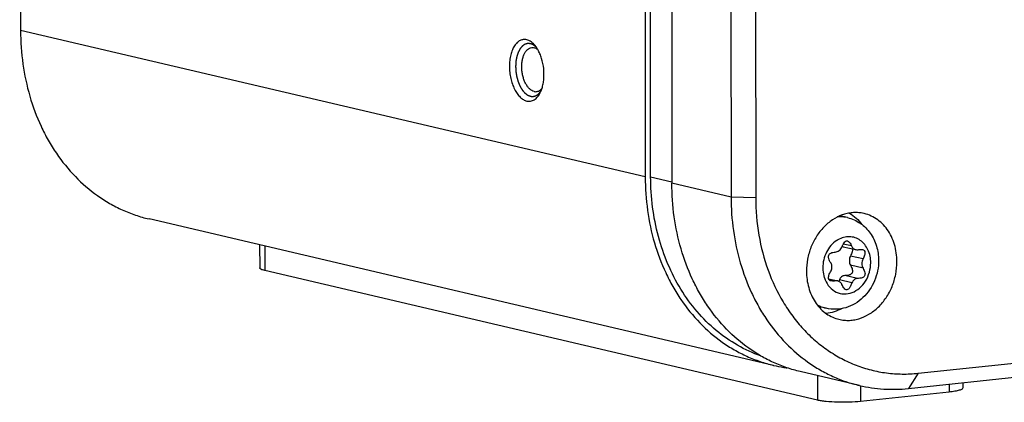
# Model space of a CAD drawing. Header units: millimetres. Extents: x 0 to 2731, y -3524 to -2222.
# Tile 177 of 221: x 1951 to 2007, y -2647 to -2625. Entities that reach past the tile are written whole.
import ezdxf

# ---------------------------------------------------------------- set-up
doc = ezdxf.new("R2010")
doc.units = ezdxf.units.MM
doc.header["$LTSCALE"] = 46.255
doc.layers.add('00_COMPONENTS', color=7, linetype='CONTINUOUS')

msp = doc.modelspace()

# ---------------------------------------------------------------- linework, layer by layer
at = {"layer": '00_COMPONENTS', "color": 7}
for p, q in [((1986.268, -2457.182), (1986.448, -2633.947)), ((1986.753, -2633.933), (1986.573, -2457.168)), ((1987.769, -2457.534), (1987.949, -2634.299)), ((1991.104, -2458.316), (1991.284, -2635.081)), ((1992.491, -2458.358), (1992.671, -2635.123)), ((1951.211, -2576.542), (1951.261, -2625.693)), ((2001.826, -2645.013), (2111.553, -2633.346)), ((2001.271, -2645.871), (2110.998, -2634.203)), ((1997.844, -2636.241), (1997.413, -2636.14)), ((1993.682, -2644.569), (1958.496, -2636.315)), ((1964.728, -2637.777), (1964.729, -2639.074)), ((1997.604, -2637.879), (1998.31, -2638.045)), ((1996.153, -2646.529), (1965.024, -2639.227)), ((1996.78, -2639.69), (1997.292, -2639.81)), ((1996.646, -2641.352), (1996.214, -2641.251)), ((1998.519, -2645.703), (1995.183, -2644.921)), ((2004.345, -2645.544), (2004.346, -2645.842)), ((2003.568, -2646.072), (1998.581, -2646.602))]:
    msp.add_line(p, q, dxfattribs=at)
at = {"layer": '00_COMPONENTS', "color": 4}
for p, q in [((1986.448, -2633.947), (1951.261, -2625.693)), ((1986.753, -2633.933), (1987.949, -2634.214)), ((1991.284, -2635.081), (1987.949, -2634.299)), ((1992.671, -2635.123), (1991.284, -2635.081)), ((1965.023, -2637.846), (1965.024, -2639.227)), ((1998.072, -2637.837), (1997.605, -2637.727)), ((1998.717, -2638.569), (1998.011, -2638.403)), ((1998.717, -2639.091), (1998.011, -2638.925)), ((1998.398, -2639.672), (1997.692, -2639.506)), ((1997.164, -2639.806), (1996.794, -2639.719)), ((1998.093, -2639.913), (1997.387, -2639.748)), ((2001.826, -2645.013), (2001.271, -2645.871)), ((1996.152, -2645.148), (1996.153, -2646.529)), ((2003.568, -2645.626), (2003.568, -2646.072)), ((1998.58, -2645.717), (1998.581, -2646.602))]:
    msp.add_line(p, q, dxfattribs=at)
for centre, radius, start, end in [((1997.44, -2638.065), 1.871, 94.3811, 95.4098), ((1998.032, -2638.749), 1.456, 121.9982, 123.2695), ((1998.023, -2638.735), 1.44, 121.2255, 121.9973), ((1998.014, -2638.72), 1.423, 119.9244, 121.2265), ((1998.104, -2639.114), 1.649, 197.7172, 198.6062), ((1998.05, -2639.132), 1.591, 198.5878, 202.5257), ((1997.091, -2639.542), 1.866, 238.4999, 239.3844), ((1997.088, -2639.546), 1.861, 239.3846, 239.9687)]:
    msp.add_arc(centre, radius, start, end, dxfattribs=at)
at = {"layer": '00_COMPONENTS', "color": 7}
for centre, radius, start, end in [((1999.357, -2638.635), 1.974, 156.7995, 157.591), ((1997.675, -2637.575), 0.313, 244.866, 253.2953), ((1997.674, -2637.577), 0.31, 253.3258, 256.8852), ((1997.221, -2640.114), 0.312, 64.9034, 76.842)]:
    msp.add_arc(centre, radius, start, end, dxfattribs=at)
for points, knots in [([(1951.261, -2625.693), (1951.261, -2626.325), (1951.347, -2627.576), (1951.732, -2629.394), (1952.262, -2630.819), (1952.805, -2631.874), (1953.411, -2632.851), (1954.298, -2633.947), (1955.352, -2634.857), (1956.267, -2635.445), (1956.983, -2635.813), (1957.726, -2636.108), (1958.237, -2636.254), (1958.496, -2636.315)], [0, 0, 0, 0, 0.136813, 0.270713, 0.401, 0.464709, 0.52741, 0.649766, 0.768632, 0.827081, 0.885015, 0.942596, 1, 1, 1, 1]), ([(1979.771, -2626.21), (1979.74, -2626.203), (1979.676, -2626.193), (1979.581, -2626.196), (1979.487, -2626.216), (1979.364, -2626.266), (1979.217, -2626.374), (1979.071, -2626.559), (1978.952, -2626.794), (1978.865, -2627.072), (1978.811, -2627.382), (1978.794, -2627.713), (1978.813, -2628.052), (1978.868, -2628.387), (1978.957, -2628.705), (1979.076, -2628.994), (1979.222, -2629.245), (1979.389, -2629.446), (1979.572, -2629.592), (1979.708, -2629.651), (1979.775, -2629.666)], [0, 0, 0, 0, 0.022191, 0.043938, 0.065719, 0.088007, 0.135583, 0.189186, 0.249713, 0.3169, 0.389672, 0.466412, 0.545177, 0.623868, 0.700394, 0.772827, 0.839582, 0.899628, 0.95277, 1, 1, 1, 1]), ([(1980.26, -2626.559), (1980.225, -2626.514), (1980.151, -2626.431), (1980.03, -2626.328), (1979.904, -2626.252), (1979.815, -2626.22), (1979.771, -2626.21)], [0, 0, 0, 0, 0.281156, 0.540143, 0.778547, 1, 1, 1, 1]), ([(1980.19, -2629.128), (1980.145, -2629.118), (1980.054, -2629.08), (1979.931, -2628.986), (1979.817, -2628.856), (1979.715, -2628.695), (1979.63, -2628.507), (1979.563, -2628.299), (1979.517, -2628.077), (1979.493, -2627.85), (1979.492, -2627.623), (1979.514, -2627.406), (1979.559, -2627.205), (1979.625, -2627.027), (1979.709, -2626.877), (1979.811, -2626.76), (1979.927, -2626.68), (1980.014, -2626.655), (1980.056, -2626.651)], [0, 0, 0, 0, 0.046211, 0.097785, 0.155685, 0.219876, 0.289591, 0.363565, 0.440206, 0.51774, 0.594331, 0.668208, 0.737787, 0.801812, 0.859535, 0.910943, 0.957032, 1, 1, 1, 1]), ([(1980.056, -2626.651), (1980.067, -2626.65), (1980.111, -2626.647), (1980.155, -2626.652), (1980.187, -2626.66)], [0, 0, 0, 0, 0.247279, 1, 1, 1, 1]), ([(1980.402, -2626.77), (1980.369, -2626.744), (1980.301, -2626.698), (1980.225, -2626.668), (1980.187, -2626.66)], [0, 0, 0, 0, 0.522748, 1, 1, 1, 1]), ([(1980.402, -2626.77), (1980.391, -2626.751), (1980.348, -2626.678), (1980.299, -2626.608), (1980.26, -2626.559)], [0, 0, 0, 0, 0.258803, 1, 1, 1, 1]), ([(1980.634, -2628.947), (1980.66, -2628.864), (1980.703, -2628.689), (1980.753, -2628.318), (1980.745, -2627.835), (1980.651, -2627.36), (1980.525, -2627.008), (1980.445, -2626.846), (1980.402, -2626.77)], [0, 0, 0, 0, 0.116507, 0.240209, 0.500008, 0.759802, 0.8835, 1, 1, 1, 1]), ([(1980.321, -2629.137), (1980.349, -2629.134), (1980.407, -2629.121), (1980.49, -2629.081), (1980.567, -2629.023), (1980.612, -2628.974), (1980.634, -2628.947)], [0, 0, 0, 0, 0.231284, 0.47076, 0.725355, 1, 1, 1, 1]), ([(1980.539, -2629.184), (1980.548, -2629.166), (1980.584, -2629.089), (1980.614, -2629.009), (1980.634, -2628.947)], [0, 0, 0, 0, 0.241203, 1, 1, 1, 1]), ([(1979.775, -2629.666), (1979.81, -2629.675), (1979.884, -2629.685), (1979.994, -2629.677), (1980.101, -2629.646), (1980.242, -2629.574), (1980.403, -2629.424), (1980.497, -2629.27), (1980.539, -2629.184)], [0, 0, 0, 0, 0.113283, 0.224375, 0.336533, 0.452873, 0.707007, 1, 1, 1, 1]), ([(1980.19, -2629.128), (1980.201, -2629.131), (1980.244, -2629.139), (1980.288, -2629.14), (1980.321, -2629.137)], [0, 0, 0, 0, 0.254816, 1, 1, 1, 1]), ([(1986.448, -2633.947), (1986.448, -2634.578), (1986.534, -2635.83), (1986.919, -2637.647), (1987.449, -2639.073), (1987.992, -2640.128), (1988.598, -2641.104), (1989.485, -2642.201), (1990.539, -2643.111), (1991.454, -2643.699), (1992.17, -2644.067), (1992.913, -2644.361), (1993.424, -2644.508), (1993.682, -2644.569)], [0, 0, 0, 0, 0.136813, 0.270713, 0.400999, 0.464709, 0.527411, 0.649767, 0.768633, 0.827081, 0.885015, 0.942597, 1, 1, 1, 1]), ([(1992.97, -2644.044), (1992.514, -2643.882), (1991.624, -2643.471), (1990.408, -2642.62), (1989.331, -2641.549), (1988.417, -2640.286), (1987.685, -2638.859), (1987.151, -2637.299), (1986.826, -2635.643), (1986.753, -2634.506), (1986.753, -2633.933)], [0, 0, 0, 0, 0.114749, 0.231379, 0.350815, 0.473674, 0.600234, 0.730432, 0.863896, 1, 1, 1, 1]), ([(1995.183, -2644.921), (1994.925, -2644.86), (1994.414, -2644.714), (1993.671, -2644.419), (1992.955, -2644.051), (1992.04, -2643.463), (1990.986, -2642.553), (1990.099, -2641.457), (1989.492, -2640.48), (1988.95, -2639.425), (1988.42, -2638), (1988.035, -2636.182), (1987.949, -2634.93), (1987.949, -2634.299)], [0, 0, 0, 0, 0.057403, 0.114985, 0.172919, 0.231367, 0.350233, 0.472589, 0.535291, 0.599001, 0.729287, 0.863187, 1, 1, 1, 1]), ([(1991.284, -2635.081), (1991.285, -2635.713), (1991.37, -2636.965), (1991.755, -2638.782), (1992.285, -2640.207), (1992.828, -2641.262), (1993.434, -2642.239), (1994.321, -2643.336), (1995.375, -2644.246), (1996.29, -2644.833), (1997.006, -2645.201), (1997.749, -2645.496), (1998.261, -2645.643), (1998.519, -2645.703)], [0, 0, 0, 0, 0.136813, 0.270713, 0.400999, 0.464709, 0.527411, 0.649767, 0.768633, 0.827081, 0.885015, 0.942597, 1, 1, 1, 1]), ([(1992.671, -2635.123), (1992.672, -2635.826), (1992.787, -2637.215), (1993.305, -2639.204), (1994.016, -2640.72), (1994.737, -2641.798), (1995.341, -2642.527), (1996.008, -2643.174), (1996.731, -2643.735), (1997.504, -2644.203), (1998.318, -2644.575), (1999.167, -2644.845), (2000.041, -2645.012), (2000.932, -2645.074), (2001.529, -2645.045), (2001.826, -2645.013)], [0, 0, 0, 0, 0.138368, 0.272934, 0.402804, 0.465957, 0.527911, 0.588757, 0.648636, 0.707732, 0.766269, 0.824498, 0.882685, 0.9411, 1, 1, 1, 1]), ([(1998.686, -2635.988), (1998.593, -2635.971), (1998.402, -2635.949), (1998.113, -2635.955), (1997.823, -2636), (1997.438, -2636.113), (1996.974, -2636.351), (1996.483, -2636.767), (1996.073, -2637.294), (1995.765, -2637.906), (1995.574, -2638.571), (1995.53, -2639.033), (1995.531, -2639.263)], [0, 0, 0, 0, 0.0555, 0.111447, 0.168145, 0.225847, 0.344749, 0.469063, 0.598355, 0.731284, 0.865903, 1, 1, 1, 1]), ([(1997.844, -2636.241), (1998.099, -2636.301), (1998.591, -2636.52), (1999.163, -2637.093), (1999.517, -2637.832), (1999.596, -2638.378), (1999.596, -2638.652)], [0, 0, 0, 0, 0.244649, 0.491465, 0.743427, 1, 1, 1, 1]), ([(1997.956, -2635.981), (1998.09, -2636.062), (1998.347, -2636.256), (1998.557, -2636.499), (1998.65, -2636.631)], [0, 0, 0, 0, 0.492081, 1, 1, 1, 1]), ([(2000.627, -2638.721), (2000.627, -2638.555), (2000.604, -2638.226), (2000.5, -2637.75), (2000.329, -2637.306), (2000.097, -2636.909), (1999.808, -2636.568), (1999.47, -2636.293), (1999.094, -2636.094), (1998.823, -2636.014), (1998.686, -2635.988)], [0, 0, 0, 0, 0.137151, 0.27127, 0.401629, 0.527869, 0.650064, 0.768764, 0.884963, 1, 1, 1, 1]), ([(1997.152, -2638.184), (1997.231, -2638.18), (1997.398, -2638.109), (1997.498, -2637.965), (1997.532, -2637.883)], [0, 0, 0, 0, 0.473711, 1, 1, 1, 1]), ([(1997.543, -2637.857), (1997.564, -2637.807), (1997.607, -2637.718), (1997.679, -2637.613), (1997.756, -2637.548), (1997.815, -2637.541), (1997.839, -2637.547)], [0, 0, 0, 0, 0.363147, 0.637322, 0.837389, 1, 1, 1, 1]), ([(1997.839, -2637.547), (1997.886, -2637.558), (1997.986, -2637.653), (1998.041, -2637.765), (1998.072, -2637.837)], [0, 0, 0, 0, 0.382024, 1, 1, 1, 1]), ([(1998.072, -2637.837), (1998.095, -2637.888), (1998.159, -2637.98), (1998.259, -2638.033), (1998.31, -2638.045)], [0, 0, 0, 0, 0.516297, 1, 1, 1, 1]), ([(1996.914, -2638.812), (1996.885, -2638.767), (1996.837, -2638.681), (1996.777, -2638.533), (1996.761, -2638.386), (1996.83, -2638.279), (1996.912, -2638.227), (1997.022, -2638.195), (1997.106, -2638.186), (1997.152, -2638.184)], [0, 0, 0, 0, 0.176755, 0.321469, 0.533131, 0.624278, 0.725198, 0.848106, 1, 1, 1, 1]), ([(1998.011, -2638.403), (1997.969, -2638.485), (1997.924, -2638.666), (1997.968, -2638.849), (1998.011, -2638.925)], [0, 0, 0, 0, 0.512296, 1, 1, 1, 1]), ([(1998.115, -2637.997), (1998.129, -2638.051), (1998.108, -2638.199), (1998.05, -2638.327), (1998.011, -2638.403)], [0, 0, 0, 0, 0.396894, 1, 1, 1, 1]), ([(1998.437, -2638.048), (1998.462, -2638.044), (1998.544, -2638.032), (1998.629, -2638.03), (1998.686, -2638.043)], [0, 0, 0, 0, 0.298426, 1, 1, 1, 1]), ([(1998.686, -2638.043), (1998.724, -2638.052), (1998.801, -2638.088), (1998.832, -2638.193), (1998.825, -2638.283), (1998.794, -2638.407), (1998.751, -2638.502), (1998.717, -2638.569)], [0, 0, 0, 0, 0.190528, 0.375509, 0.493077, 0.634599, 1, 1, 1, 1]), ([(1999.596, -2638.652), (1999.596, -2639.042), (1999.439, -2639.825), (1998.78, -2640.803), (1997.782, -2641.407), (1997.002, -2641.436), (1996.646, -2641.352)], [0, 0, 0, 0, 0.257316, 0.511396, 0.758108, 1, 1, 1, 1]), ([(1996.914, -2639.231), (1996.95, -2639.166), (1996.988, -2639.02), (1996.951, -2638.872), (1996.914, -2638.812)], [0, 0, 0, 0, 0.512954, 1, 1, 1, 1]), ([(1997.287, -2641.953), (1997.382, -2641.98), (1997.577, -2642.02), (1997.876, -2642.039), (1998.178, -2642.014), (1998.582, -2641.925), (1999.075, -2641.705), (1999.6, -2641.296), (2000.041, -2640.762), (2000.373, -2640.133), (2000.58, -2639.442), (2000.627, -2638.961), (2000.627, -2638.721)], [0, 0, 0, 0, 0.055648, 0.111549, 0.168056, 0.225478, 0.343733, 0.467601, 0.596822, 0.730063, 0.865256, 1, 1, 1, 1]), ([(1998.011, -2638.925), (1998.035, -2638.967), (1998.076, -2639.046), (1998.125, -2639.184), (1998.128, -2639.292), (1998.103, -2639.346)], [0, 0, 0, 0, 0.328302, 0.597892, 1, 1, 1, 1]), ([(1998.717, -2638.569), (1998.675, -2638.65), (1998.63, -2638.832), (1998.673, -2639.015), (1998.717, -2639.091)], [0, 0, 0, 0, 0.512296, 1, 1, 1, 1]), ([(1965.024, -2639.227), (1964.982, -2639.216), (1964.907, -2639.196), (1964.822, -2639.165), (1964.773, -2639.136), (1964.744, -2639.113), (1964.729, -2639.089), (1964.729, -2639.074)], [0, 0, 0, 0, 0.380798, 0.670822, 0.781496, 0.87084, 1, 1, 1, 1]), ([(1995.531, -2639.263), (1995.531, -2639.573), (1995.591, -2640.036), (1995.796, -2640.606), (1996.005, -2640.99), (1996.264, -2641.326), (1996.569, -2641.605), (1996.911, -2641.82), (1997.16, -2641.917), (1997.287, -2641.953)], [0, 0, 0, 0, 0.269861, 0.400235, 0.526767, 0.649444, 0.768644, 0.885133, 1, 1, 1, 1]), ([(1996.78, -2639.69), (1996.765, -2639.629), (1996.796, -2639.461), (1996.867, -2639.317), (1996.914, -2639.231)], [0, 0, 0, 0, 0.389864, 1, 1, 1, 1]), ([(1997.692, -2639.506), (1997.628, -2639.507), (1997.491, -2639.562), (1997.412, -2639.681), (1997.387, -2639.748)], [0, 0, 0, 0, 0.47237, 1, 1, 1, 1]), ([(1998.103, -2639.346), (1998.091, -2639.372), (1998.039, -2639.438), (1997.89, -2639.497), (1997.764, -2639.505), (1997.692, -2639.506)], [0, 0, 0, 0, 0.188195, 0.527991, 1, 1, 1, 1]), ([(1998.717, -2639.091), (1998.742, -2639.134), (1998.784, -2639.216), (1998.824, -2639.334), (1998.834, -2639.438), (1998.809, -2639.527), (1998.748, -2639.595), (1998.656, -2639.64), (1998.536, -2639.666), (1998.447, -2639.671), (1998.398, -2639.672)], [0, 0, 0, 0, 0.166144, 0.301326, 0.410881, 0.504626, 0.597533, 0.704926, 0.837184, 1, 1, 1, 1]), ([(1996.916, -2639.811), (1996.883, -2639.804), (1996.821, -2639.778), (1996.788, -2639.719), (1996.78, -2639.69)], [0, 0, 0, 0, 0.523589, 1, 1, 1, 1]), ([(1997.164, -2639.806), (1997.14, -2639.81), (1997.058, -2639.822), (1996.972, -2639.824), (1996.916, -2639.811)], [0, 0, 0, 0, 0.298423, 1, 1, 1, 1]), ([(1997.387, -2639.748), (1997.384, -2639.755), (1997.373, -2639.783), (1997.362, -2639.811), (1997.353, -2639.831)], [0, 0, 0, 0, 0.259534, 1, 1, 1, 1]), ([(1997.529, -2640.018), (1997.52, -2639.997), (1997.479, -2639.921), (1997.411, -2639.858), (1997.353, -2639.831)], [0, 0, 0, 0, 0.26286, 1, 1, 1, 1]), ([(1997.763, -2640.307), (1997.716, -2640.296), (1997.616, -2640.201), (1997.561, -2640.089), (1997.529, -2640.018)], [0, 0, 0, 0, 0.381932, 1, 1, 1, 1]), ([(1998.093, -2639.913), (1998.069, -2639.977), (1998.022, -2640.087), (1997.942, -2640.219), (1997.858, -2640.302), (1997.79, -2640.313), (1997.763, -2640.307)], [0, 0, 0, 0, 0.373193, 0.651347, 0.847948, 1, 1, 1, 1]), ([(1998.398, -2639.672), (1998.334, -2639.672), (1998.197, -2639.728), (1998.118, -2639.846), (1998.093, -2639.913)], [0, 0, 0, 0, 0.47237, 1, 1, 1, 1]), ([(1997.545, -2641.36), (1997.402, -2641.437), (1997.104, -2641.562), (1996.787, -2641.623), (1996.63, -2641.635)], [0, 0, 0, 0, 0.507965, 1, 1, 1, 1]), ([(1993.682, -2644.569), (1993.87, -2644.613), (1994.122, -2644.663), (1994.376, -2644.7), (1994.44, -2644.709)], [0, 0, 0, 0, 0.749803, 1, 1, 1, 1]), ([(1998.519, -2645.703), (1998.966, -2645.808), (1999.883, -2645.942), (2000.81, -2645.92), (2001.271, -2645.871)], [0, 0, 0, 0, 0.497703, 1, 1, 1, 1]), ([(2004.346, -2645.842), (2004.346, -2645.87), (2004.296, -2645.911), (2004.223, -2645.945), (2004.132, -2645.975), (2004.02, -2646.003), (2003.83, -2646.04), (2003.677, -2646.06), (2003.568, -2646.072)], [0, 0, 0, 0, 0.102224, 0.189223, 0.302742, 0.442344, 0.606636, 1, 1, 1, 1]), ([(1998.581, -2646.602), (1998.371, -2646.624), (1997.933, -2646.651), (1997.284, -2646.652), (1996.757, -2646.621), (1996.386, -2646.575), (1996.225, -2646.545), (1996.153, -2646.529)], [0, 0, 0, 0, 0.259485, 0.539735, 0.799225, 0.909038, 1, 1, 1, 1])]:
    msp.add_open_spline(points, degree=3, knots=knots, dxfattribs=at)
at = {"layer": '00_COMPONENTS', "color": 4}
for points, knots in [([(1979.979, -2626.435), (1979.966, -2626.434), (1979.945, -2626.433), (1979.918, -2626.431), (1979.898, -2626.43), (1979.881, -2626.429), (1979.868, -2626.428), (1979.858, -2626.427), (1979.847, -2626.427), (1979.839, -2626.426), (1979.832, -2626.426), (1979.828, -2626.426), (1979.825, -2626.425), (1979.822, -2626.425), (1979.82, -2626.425), (1979.819, -2626.425), (1979.818, -2626.425), (1979.817, -2626.425), (1979.817, -2626.425), (1979.816, -2626.425), (1979.814, -2626.426), (1979.812, -2626.426), (1979.81, -2626.427), (1979.807, -2626.428), (1979.803, -2626.429), (1979.796, -2626.431), (1979.788, -2626.434), (1979.778, -2626.437), (1979.768, -2626.44), (1979.755, -2626.444), (1979.739, -2626.448), (1979.723, -2626.453), (1979.71, -2626.457), (1979.7, -2626.46), (1979.691, -2626.463), (1979.683, -2626.466), (1979.676, -2626.468), (1979.672, -2626.469), (1979.669, -2626.47), (1979.666, -2626.471), (1979.664, -2626.471), (1979.663, -2626.472), (1979.662, -2626.472), (1979.661, -2626.472), (1979.661, -2626.472), (1979.66, -2626.473), (1979.659, -2626.474), (1979.657, -2626.475), (1979.655, -2626.477), (1979.652, -2626.479), (1979.648, -2626.482), (1979.642, -2626.486), (1979.635, -2626.491), (1979.626, -2626.497), (1979.617, -2626.504), (1979.605, -2626.512), (1979.59, -2626.523), (1979.575, -2626.534), (1979.563, -2626.542), (1979.554, -2626.548), (1979.545, -2626.555), (1979.537, -2626.56), (1979.531, -2626.564), (1979.528, -2626.567), (1979.525, -2626.569), (1979.522, -2626.571), (1979.52, -2626.572), (1979.519, -2626.573), (1979.518, -2626.574), (1979.518, -2626.574), (1979.517, -2626.575), (1979.517, -2626.575), (1979.516, -2626.577), (1979.514, -2626.579), (1979.512, -2626.581), (1979.509, -2626.585), (1979.506, -2626.589), (1979.501, -2626.595), (1979.494, -2626.603), (1979.486, -2626.613), (1979.478, -2626.623), (1979.467, -2626.636), (1979.454, -2626.652), (1979.441, -2626.668), (1979.43, -2626.681), (1979.422, -2626.691), (1979.414, -2626.701), (1979.407, -2626.709), (1979.402, -2626.716), (1979.399, -2626.72), (1979.396, -2626.723), (1979.394, -2626.725), (1979.392, -2626.727), (1979.391, -2626.729), (1979.39, -2626.73), (1979.39, -2626.73), (1979.389, -2626.731), (1979.389, -2626.732), (1979.388, -2626.734), (1979.387, -2626.737), (1979.385, -2626.74), (1979.383, -2626.744), (1979.38, -2626.749), (1979.376, -2626.757), (1979.371, -2626.768), (1979.364, -2626.78), (1979.358, -2626.793), (1979.349, -2626.809), (1979.338, -2626.83), (1979.328, -2626.851), (1979.319, -2626.867), (1979.313, -2626.88), (1979.306, -2626.892), (1979.301, -2626.902), (1979.296, -2626.911), (1979.294, -2626.916), (1979.292, -2626.92), (1979.29, -2626.923), (1979.289, -2626.926), (1979.288, -2626.928), (1979.287, -2626.929), (1979.287, -2626.929), (1979.287, -2626.93), (1979.286, -2626.932), (1979.285, -2626.934), (1979.284, -2626.937), (1979.283, -2626.941), (1979.282, -2626.945), (1979.28, -2626.952), (1979.276, -2626.962), (1979.272, -2626.974), (1979.268, -2626.989), (1979.263, -2627.003), (1979.256, -2627.023), (1979.249, -2627.048), (1979.241, -2627.072), (1979.234, -2627.092), (1979.229, -2627.107), (1979.225, -2627.122), (1979.221, -2627.134), (1979.217, -2627.144), (1979.215, -2627.15), (1979.214, -2627.155), (1979.213, -2627.159), (1979.212, -2627.162), (1979.211, -2627.164), (1979.21, -2627.165), (1979.21, -2627.166), (1979.21, -2627.167), (1979.21, -2627.169), (1979.209, -2627.171), (1979.209, -2627.174), (1979.208, -2627.179), (1979.207, -2627.184), (1979.206, -2627.191), (1979.204, -2627.202), (1979.201, -2627.216), (1979.198, -2627.233), (1979.195, -2627.249), (1979.191, -2627.271), (1979.187, -2627.299), (1979.182, -2627.326), (1979.178, -2627.349), (1979.175, -2627.365), (1979.172, -2627.382), (1979.169, -2627.396), (1979.167, -2627.407), (1979.166, -2627.414), (1979.165, -2627.419), (1979.164, -2627.423), (1979.164, -2627.427), (1979.163, -2627.429), (1979.163, -2627.431), (1979.163, -2627.434), (1979.163, -2627.437), (1979.162, -2627.441), (1979.162, -2627.445), (1979.162, -2627.451), (1979.161, -2627.459), (1979.161, -2627.471), (1979.16, -2627.486), (1979.159, -2627.504), (1979.158, -2627.522), (1979.157, -2627.546), (1979.155, -2627.576), (1979.153, -2627.612), (1979.151, -2627.642), (1979.15, -2627.666), (1979.149, -2627.681), (1979.148, -2627.693), (1979.148, -2627.702), (1979.147, -2627.71), (1979.147, -2627.715), (1979.147, -2627.718), (1979.147, -2627.72), (1979.147, -2627.723), (1979.147, -2627.726), (1979.147, -2627.731), (1979.148, -2627.739), (1979.148, -2627.748), (1979.149, -2627.76), (1979.15, -2627.775), (1979.151, -2627.799), (1979.153, -2627.83), (1979.155, -2627.866), (1979.157, -2627.903), (1979.159, -2627.933), (1979.16, -2627.957), (1979.161, -2627.972), (1979.161, -2627.985), (1979.162, -2627.994), (1979.162, -2628.001), (1979.163, -2628.007), (1979.163, -2628.01), (1979.163, -2628.012), (1979.163, -2628.014), (1979.164, -2628.017), (1979.165, -2628.022), (1979.166, -2628.03), (1979.167, -2628.039), (1979.169, -2628.051), (1979.172, -2628.066), (1979.176, -2628.09), (1979.181, -2628.12), (1979.187, -2628.156), (1979.192, -2628.192), (1979.197, -2628.222), (1979.201, -2628.246), (1979.204, -2628.261), (1979.206, -2628.273), (1979.207, -2628.282), (1979.209, -2628.289), (1979.209, -2628.294), (1979.21, -2628.297), (1979.21, -2628.3), (1979.211, -2628.302), (1979.212, -2628.305), (1979.213, -2628.31), (1979.215, -2628.317), (1979.217, -2628.325), (1979.221, -2628.337), (1979.225, -2628.351), (1979.231, -2628.374), (1979.239, -2628.402), (1979.249, -2628.436), (1979.258, -2628.47), (1979.266, -2628.499), (1979.273, -2628.522), (1979.277, -2628.536), (1979.28, -2628.547), (1979.282, -2628.556), (1979.284, -2628.563), (1979.285, -2628.568), (1979.286, -2628.571), (1979.287, -2628.573), (1979.288, -2628.575), (1979.289, -2628.577), (1979.291, -2628.582), (1979.293, -2628.589), (1979.297, -2628.596), (1979.301, -2628.607), (1979.307, -2628.62), (1979.315, -2628.641), (1979.326, -2628.667), (1979.339, -2628.699), (1979.35, -2628.725), (1979.359, -2628.746), (1979.366, -2628.762), (1979.372, -2628.778), (1979.378, -2628.791), (1979.382, -2628.801), (1979.385, -2628.808), (1979.387, -2628.813), (1979.389, -2628.817), (1979.39, -2628.821), (1979.391, -2628.823), (1979.392, -2628.824), (1979.392, -2628.825), (1979.393, -2628.826), (1979.393, -2628.827), (1979.394, -2628.829), (1979.396, -2628.832), (1979.398, -2628.835), (1979.401, -2628.84), (1979.404, -2628.845), (1979.409, -2628.854), (1979.416, -2628.865), (1979.424, -2628.878), (1979.431, -2628.892), (1979.442, -2628.909), (1979.455, -2628.932), (1979.468, -2628.954), (1979.479, -2628.972), (1979.486, -2628.985), (1979.494, -2628.998), (1979.501, -2629.009), (1979.506, -2629.018), (1979.509, -2629.024), (1979.512, -2629.028), (1979.514, -2629.031), (1979.516, -2629.034), (1979.517, -2629.036), (1979.517, -2629.037), (1979.518, -2629.038), (1979.519, -2629.039), (1979.519, -2629.04), (1979.521, -2629.041), (1979.522, -2629.043), (1979.525, -2629.046), (1979.528, -2629.05), (1979.531, -2629.054), (1979.537, -2629.061), (1979.545, -2629.07), (1979.554, -2629.081), (1979.563, -2629.091), (1979.575, -2629.106), (1979.59, -2629.123), (1979.605, -2629.141), (1979.617, -2629.155), (1979.626, -2629.166), (1979.635, -2629.176), (1979.642, -2629.185), (1979.648, -2629.192), (1979.652, -2629.197), (1979.655, -2629.2), (1979.657, -2629.203), (1979.659, -2629.205), (1979.66, -2629.207), (1979.661, -2629.208), (1979.662, -2629.208), (1979.662, -2629.209), (1979.663, -2629.209), (1979.664, -2629.211), (1979.666, -2629.212), (1979.669, -2629.214), (1979.672, -2629.217), (1979.676, -2629.22), (1979.683, -2629.225), (1979.691, -2629.231), (1979.7, -2629.239), (1979.71, -2629.246), (1979.723, -2629.256), (1979.739, -2629.269), (1979.756, -2629.281), (1979.769, -2629.292), (1979.778, -2629.299), (1979.788, -2629.307), (1979.796, -2629.313), (1979.803, -2629.318), (1979.807, -2629.321), (1979.81, -2629.324), (1979.812, -2629.326), (1979.814, -2629.327), (1979.816, -2629.328), (1979.817, -2629.329), (1979.817, -2629.329), (1979.818, -2629.33), (1979.819, -2629.33), (1979.82, -2629.331), (1979.822, -2629.332), (1979.825, -2629.333), (1979.828, -2629.334), (1979.833, -2629.336), (1979.84, -2629.339), (1979.848, -2629.342), (1979.858, -2629.346), (1979.869, -2629.351), (1979.882, -2629.356), (1979.9, -2629.363), (1979.92, -2629.372), (1979.948, -2629.383), (1979.968, -2629.392), (1979.982, -2629.397)], [0, 0, 0, 0, 0.015625, 0.023438, 0.03125, 0.039062, 0.042969, 0.046875, 0.050781, 0.054688, 0.056641, 0.058594, 0.05957, 0.060547, 0.061523, 0.062012, 0.062256, 0.0625, 0.062744, 0.062988, 0.063477, 0.064453, 0.06543, 0.066406, 0.068359, 0.070312, 0.074219, 0.078125, 0.082031, 0.085938, 0.09375, 0.101562, 0.105469, 0.109375, 0.113281, 0.117188, 0.119141, 0.121094, 0.12207, 0.123047, 0.124023, 0.124512, 0.124756, 0.125, 0.125244, 0.125488, 0.125977, 0.126953, 0.12793, 0.128906, 0.130859, 0.132812, 0.136719, 0.140625, 0.144531, 0.148438, 0.15625, 0.164062, 0.167969, 0.171875, 0.175781, 0.179688, 0.181641, 0.183594, 0.18457, 0.185547, 0.186523, 0.187012, 0.187256, 0.1875, 0.187744, 0.187988, 0.188477, 0.189453, 0.19043, 0.191406, 0.193359, 0.195312, 0.199219, 0.203125, 0.207031, 0.210938, 0.21875, 0.226562, 0.230469, 0.234375, 0.238281, 0.242188, 0.244141, 0.246094, 0.24707, 0.248047, 0.249023, 0.249512, 0.249756, 0.25, 0.250244, 0.250488, 0.250977, 0.251953, 0.25293, 0.253906, 0.255859, 0.257812, 0.261719, 0.265625, 0.269531, 0.273438, 0.28125, 0.289062, 0.292969, 0.296875, 0.300781, 0.304688, 0.306641, 0.308594, 0.30957, 0.310547, 0.311523, 0.312012, 0.312256, 0.3125, 0.312744, 0.312988, 0.313477, 0.314453, 0.31543, 0.316406, 0.318359, 0.320312, 0.324219, 0.328125, 0.332031, 0.335938, 0.34375, 0.351562, 0.355469, 0.359375, 0.363281, 0.367188, 0.369141, 0.371094, 0.37207, 0.373047, 0.374023, 0.374512, 0.374756, 0.375, 0.375244, 0.375488, 0.375977, 0.376953, 0.37793, 0.378906, 0.380859, 0.382812, 0.386719, 0.390625, 0.394531, 0.398438, 0.40625, 0.414062, 0.417969, 0.421875, 0.425781, 0.429688, 0.431641, 0.433594, 0.43457, 0.435547, 0.436523, 0.437012, 0.4375, 0.437988, 0.438477, 0.439453, 0.44043, 0.441406, 0.443359, 0.445312, 0.449219, 0.453125, 0.457031, 0.460938, 0.46875, 0.476562, 0.484375, 0.488281, 0.492188, 0.494141, 0.496094, 0.498047, 0.499023, 0.499512, 0.5, 0.500488, 0.500977, 0.501953, 0.503906, 0.505859, 0.507812, 0.511719, 0.515625, 0.523438, 0.53125, 0.539062, 0.546875, 0.550781, 0.554688, 0.556641, 0.558594, 0.560547, 0.561523, 0.562012, 0.5625, 0.562988, 0.563477, 0.564453, 0.566406, 0.568359, 0.570312, 0.574219, 0.578125, 0.585938, 0.59375, 0.601562, 0.609375, 0.613281, 0.617188, 0.619141, 0.621094, 0.623047, 0.624023, 0.624512, 0.625, 0.625488, 0.625977, 0.626953, 0.628906, 0.630859, 0.632812, 0.636719, 0.640625, 0.648438, 0.65625, 0.664062, 0.671875, 0.675781, 0.679688, 0.681641, 0.683594, 0.685547, 0.686523, 0.687012, 0.6875, 0.687988, 0.688477, 0.689453, 0.691406, 0.693359, 0.695312, 0.699219, 0.703125, 0.710938, 0.71875, 0.726562, 0.730469, 0.734375, 0.738281, 0.742188, 0.744141, 0.746094, 0.74707, 0.748047, 0.749023, 0.749512, 0.749756, 0.75, 0.750244, 0.750488, 0.750977, 0.751953, 0.75293, 0.753906, 0.755859, 0.757812, 0.761719, 0.765625, 0.769531, 0.773438, 0.78125, 0.789062, 0.792969, 0.796875, 0.800781, 0.804688, 0.806641, 0.808594, 0.80957, 0.810547, 0.811523, 0.812012, 0.812256, 0.8125, 0.812744, 0.812988, 0.813477, 0.814453, 0.81543, 0.816406, 0.818359, 0.820312, 0.824219, 0.828125, 0.832031, 0.835938, 0.84375, 0.851562, 0.855469, 0.859375, 0.863281, 0.867188, 0.869141, 0.871094, 0.87207, 0.873047, 0.874023, 0.874512, 0.874756, 0.875, 0.875244, 0.875488, 0.875977, 0.876953, 0.87793, 0.878906, 0.880859, 0.882812, 0.886719, 0.890625, 0.894531, 0.898438, 0.90625, 0.914062, 0.917969, 0.921875, 0.925781, 0.929688, 0.931641, 0.933594, 0.93457, 0.935547, 0.936523, 0.937012, 0.937256, 0.9375, 0.937744, 0.937988, 0.938477, 0.939453, 0.94043, 0.941406, 0.943359, 0.945312, 0.949219, 0.953125, 0.957031, 0.960938, 0.96875, 0.976562, 0.984375, 1, 1, 1, 1]), ([(1980.331, -2626.655), (1980.324, -2626.649), (1980.314, -2626.639), (1980.301, -2626.626), (1980.292, -2626.617), (1980.285, -2626.611), (1980.281, -2626.607), (1980.278, -2626.603), (1980.275, -2626.601), (1980.273, -2626.599), (1980.267, -2626.594), (1980.259, -2626.587), (1980.248, -2626.578), (1980.237, -2626.569), (1980.229, -2626.562), (1980.224, -2626.558), (1980.221, -2626.556), (1980.22, -2626.554), (1980.218, -2626.553), (1980.215, -2626.551), (1980.21, -2626.547), (1980.203, -2626.542), (1980.193, -2626.536), (1980.184, -2626.529), (1980.177, -2626.524), (1980.171, -2626.52), (1980.167, -2626.517), (1980.163, -2626.515), (1980.161, -2626.513), (1980.16, -2626.512), (1980.159, -2626.512), (1980.157, -2626.511), (1980.153, -2626.509), (1980.149, -2626.506), (1980.143, -2626.503), (1980.136, -2626.499), (1980.126, -2626.494), (1980.117, -2626.488), (1980.109, -2626.484), (1980.105, -2626.481), (1980.101, -2626.48), (1980.099, -2626.479), (1980.098, -2626.478), (1980.095, -2626.477), (1980.092, -2626.475), (1980.087, -2626.473), (1980.08, -2626.47), (1980.071, -2626.466), (1980.06, -2626.462), (1980.052, -2626.458), (1980.047, -2626.456), (1980.044, -2626.455), (1980.043, -2626.454), (1980.041, -2626.453), (1980.037, -2626.452), (1980.032, -2626.451), (1980.024, -2626.448), (1980.014, -2626.445), (1979.999, -2626.441), (1979.987, -2626.437), (1979.979, -2626.435)], [0, 0, 0, 0, 0.0625, 0.09375, 0.125, 0.140625, 0.15625, 0.164062, 0.171875, 0.179688, 0.1875, 0.21875, 0.25, 0.28125, 0.3125, 0.320312, 0.328125, 0.332031, 0.335938, 0.34375, 0.359375, 0.375, 0.40625, 0.4375, 0.453125, 0.46875, 0.484375, 0.492188, 0.496094, 0.5, 0.503906, 0.507812, 0.515625, 0.53125, 0.546875, 0.5625, 0.59375, 0.625, 0.640625, 0.65625, 0.664062, 0.667969, 0.671875, 0.679688, 0.6875, 0.703125, 0.71875, 0.75, 0.78125, 0.8125, 0.820312, 0.828125, 0.832031, 0.835938, 0.84375, 0.859375, 0.875, 0.90625, 0.9375, 1, 1, 1, 1]), ([(1979.982, -2629.397), (1979.996, -2629.399), (1980.017, -2629.401), (1980.041, -2629.404), (1980.054, -2629.406), (1980.065, -2629.407), (1980.073, -2629.408), (1980.08, -2629.409), (1980.085, -2629.409), (1980.088, -2629.41), (1980.09, -2629.41), (1980.092, -2629.41), (1980.093, -2629.41), (1980.093, -2629.41), (1980.094, -2629.41), (1980.097, -2629.41), (1980.101, -2629.409), (1980.106, -2629.408), (1980.111, -2629.408), (1980.118, -2629.407), (1980.131, -2629.405), (1980.148, -2629.403), (1980.165, -2629.401), (1980.177, -2629.399), (1980.184, -2629.398), (1980.19, -2629.398), (1980.195, -2629.397), (1980.199, -2629.397), (1980.201, -2629.396), (1980.202, -2629.396), (1980.203, -2629.396), (1980.204, -2629.396), (1980.206, -2629.395), (1980.208, -2629.394), (1980.211, -2629.393), (1980.215, -2629.392), (1980.222, -2629.389), (1980.23, -2629.386), (1980.24, -2629.382), (1980.25, -2629.378), (1980.26, -2629.374), (1980.27, -2629.37), (1980.28, -2629.366), (1980.289, -2629.363), (1980.295, -2629.36), (1980.3, -2629.359), (1980.303, -2629.357), (1980.305, -2629.357), (1980.307, -2629.356), (1980.309, -2629.355), (1980.31, -2629.355), (1980.31, -2629.355), (1980.311, -2629.354), (1980.312, -2629.354), (1980.313, -2629.353), (1980.315, -2629.351), (1980.318, -2629.35), (1980.321, -2629.348), (1980.325, -2629.345), (1980.331, -2629.341), (1980.339, -2629.335), (1980.348, -2629.329), (1980.358, -2629.323), (1980.367, -2629.316), (1980.377, -2629.31), (1980.386, -2629.303), (1980.394, -2629.298), (1980.4, -2629.294), (1980.404, -2629.291), (1980.407, -2629.289), (1980.409, -2629.288), (1980.411, -2629.287), (1980.411, -2629.286), (1980.412, -2629.286), (1980.413, -2629.285), (1980.415, -2629.282), (1980.419, -2629.279), (1980.423, -2629.275), (1980.427, -2629.27), (1980.433, -2629.265), (1980.443, -2629.254), (1980.458, -2629.24), (1980.472, -2629.225), (1980.482, -2629.215), (1980.488, -2629.209), (1980.493, -2629.205), (1980.497, -2629.2), (1980.5, -2629.197), (1980.502, -2629.195), (1980.503, -2629.194), (1980.504, -2629.193), (1980.505, -2629.192), (1980.506, -2629.191), (1980.507, -2629.188), (1980.51, -2629.185), (1980.513, -2629.18), (1980.519, -2629.173), (1980.525, -2629.163), (1980.533, -2629.152), (1980.543, -2629.138), (1980.562, -2629.112), (1980.578, -2629.09), (1980.588, -2629.075)], [0, 0, 0, 0, 0.0625, 0.09375, 0.109375, 0.125, 0.140625, 0.148438, 0.15625, 0.160156, 0.164062, 0.166016, 0.166992, 0.167969, 0.169922, 0.171875, 0.179688, 0.1875, 0.195312, 0.203125, 0.21875, 0.25, 0.28125, 0.296875, 0.304688, 0.3125, 0.320312, 0.328125, 0.330078, 0.332031, 0.333008, 0.333984, 0.335938, 0.339844, 0.34375, 0.351562, 0.359375, 0.375, 0.390625, 0.40625, 0.421875, 0.4375, 0.453125, 0.46875, 0.476562, 0.484375, 0.488281, 0.492188, 0.496094, 0.498047, 0.499023, 0.5, 0.500977, 0.501953, 0.503906, 0.507812, 0.511719, 0.515625, 0.523438, 0.53125, 0.546875, 0.5625, 0.578125, 0.59375, 0.609375, 0.625, 0.640625, 0.648438, 0.65625, 0.660156, 0.664062, 0.666016, 0.666992, 0.667969, 0.669922, 0.671875, 0.679688, 0.6875, 0.695312, 0.703125, 0.71875, 0.75, 0.78125, 0.796875, 0.804688, 0.8125, 0.820312, 0.828125, 0.830078, 0.832031, 0.833008, 0.833984, 0.835938, 0.839844, 0.84375, 0.851562, 0.859375, 0.875, 0.890625, 0.90625, 0.9375, 1, 1, 1, 1]), ([(1997.844, -2636.241), (1997.711, -2636.21), (1997.527, -2636.189), (1997.343, -2636.196), (1997.297, -2636.2)], [0, 0, 0, 0, 0.747924, 1, 1, 1, 1]), ([(1999.152, -2638.784), (1999.151, -2638.533), (1999.058, -2638.047), (1998.677, -2637.562), (1998.274, -2637.357), (1997.948, -2637.3), (1997.613, -2637.341), (1997.404, -2637.43), (1997.304, -2637.487)], [0, 0, 0, 0, 0.271866, 0.520189, 0.638591, 0.755953, 0.875579, 1, 1, 1, 1]), ([(1997.233, -2637.531), (1996.991, -2637.689), (1996.59, -2638.166), (1996.45, -2638.767), (1996.45, -2639.071)], [0, 0, 0, 0, 0.48733, 1, 1, 1, 1]), ([(1996.58, -2639.742), (1996.643, -2639.893), (1996.812, -2640.169), (1997.192, -2640.459), (1997.648, -2640.57), (1998.118, -2640.486), (1998.544, -2640.225), (1998.998, -2639.689), (1999.152, -2639.142), (1999.152, -2638.784)], [0, 0, 0, 0, 0.124198, 0.24097, 0.354695, 0.471309, 0.595182, 0.727038, 1, 1, 1, 1]), ([(1996.45, -2639.071), (1996.45, -2639.117), (1996.457, -2639.301), (1996.492, -2639.485), (1996.534, -2639.615)], [0, 0, 0, 0, 0.253414, 1, 1, 1, 1]), ([(1996.156, -2641.157), (1996.195, -2641.18), (1996.35, -2641.262), (1996.517, -2641.322), (1996.646, -2641.352)], [0, 0, 0, 0, 0.25186, 1, 1, 1, 1])]:
    msp.add_open_spline(points, degree=3, knots=knots, dxfattribs=at)
at = {"layer": '00_COMPONENTS', "color": 7}
for points in [[(1998.31, -2638.045), (1998.351, -2638.054), (1998.395, -2638.055), (1998.437, -2638.048)], [(1997.292, -2639.81), (1997.251, -2639.8), (1997.206, -2639.799), (1997.164, -2639.806)]]:
    msp.add_open_spline(points, degree=3, dxfattribs=at)

doc.saveas('drawing.dxf')
